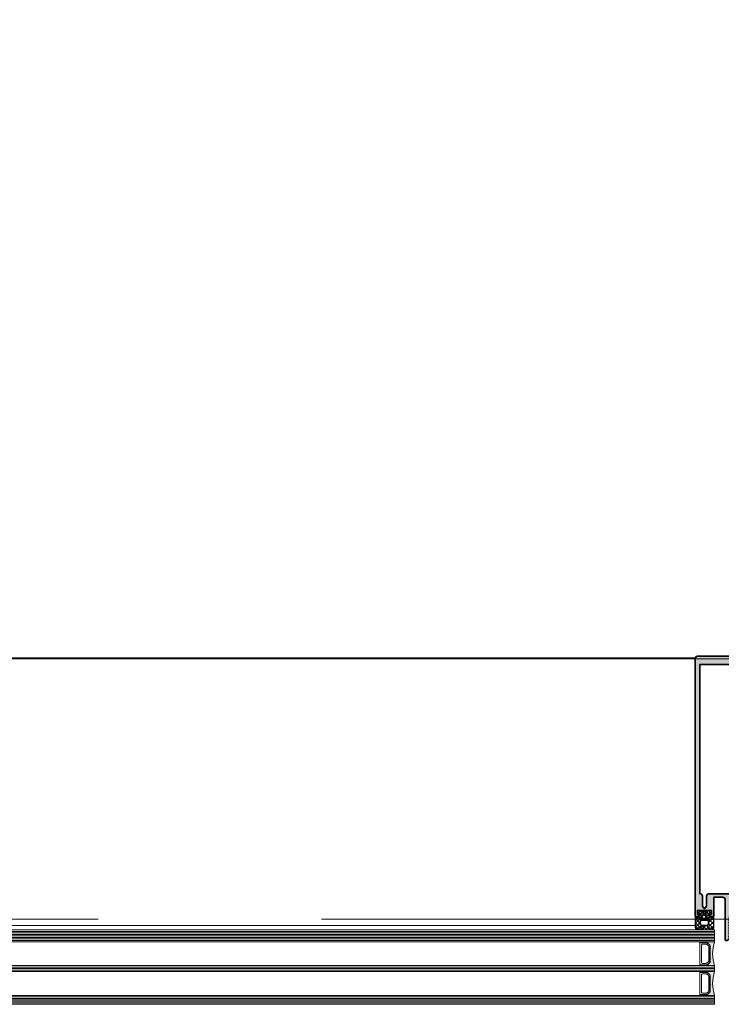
# Model space of a CAD drawing. Header units: millimetres. Extents: x 71658 to 298332, y -154437 to -30421.
# Tile 121 of 155: x 94526 to 94998, y -58923 to -58261. Entities that reach past the tile are written whole.
import ezdxf

# ---------------------------------------------------------------- set-up
doc = ezdxf.new("R2010")
doc.units = ezdxf.units.MM
doc.header["$LTSCALE"] = 500
doc.header["$MEASUREMENT"] = 0
doc.linetypes.add('Center', pattern=[48, 30, -6, 6, -6])
doc.layers.get('0').update_dxf_attribs({"color": 250, "lineweight": 5})
for name, color, linetype, lineweight in [('0S-Profile Aluminium', 254, 'Continuous', 35), ('0S-Profile EPDM', 22, 'Continuous', 25), ('0S-Shading Aluminium', 252, 'Continuous', 20), ('0S-Shading EPDM', 25, 'Continuous', 13), ('2-0', 30, 'Continuous', 0), ('3-0', 84, 'Continuous', 0), ('A-06-TELJED', 253, 'Center', 0), ('A-13-UKS', 250, 'Continuous', 5), ('S11_Stahl_Kontur', 62, 'Continuous', 0), ('SA_Ripplagi', 45, 'Continuous', 9)]:
    doc.layers.add(name, color=color, linetype=linetype, lineweight=lineweight)

# ---------------------------------------------------------------- blocks, each defined once
blk = doc.blocks.new('TELG')
at = {"layer": 'A-06-TELJED', "ltscale": 0.05}
blk.add_line((129079.17, -58866), (85658.8, -58866), dxfattribs=at)
blk = doc.blocks.new('__E4EE3285_4096_43BB_B804_5063F10AFB79_')
at = {"color": 7}
blk.add_lwpolyline([(5.83, 14.5), (8.2, 14.5)], dxfattribs=at)
at = {"layer": '2-0'}
for p, q in [((5.5, 16), (0, 16)), ((0.32, 15.37), (0.32, 15.37)), ((0.64, 14.73), (0.64, 14.73)), ((0.95, 15.37), (0.95, 15.37)), ((0.95, 14.1), (0.95, 14.1)), ((1.27, 14.73), (1.27, 14.73)), ((1.27, 13.46), (1.27, 13.46)), ((1.59, 15.37), (1.59, 15.37)), ((1.59, 14.1), (1.59, 14.1)), ((1.9, 14.73), (1.9, 14.73)), ((1.9, 13.46), (1.9, 13.46)), ((2.22, 15.37), (2.22, 15.37)), ((2.22, 14.1), (2.22, 14.1)), ((2.54, 14.73), (2.54, 14.73)), ((2.54, 13.46), (2.54, 13.46)), ((2.86, 15.37), (2.86, 15.37)), ((2.86, 14.1), (2.86, 14.1)), ((3.18, 14.73), (3.18, 14.73)), ((3.49, 15.37), (3.49, 15.37)), ((3.49, 14.1), (3.49, 14.1)), ((3.81, 14.73), (3.81, 14.73)), ((4.13, 15.37), (4.13, 15.37)), ((4.76, 15.37), (4.76, 15.37)), ((9.5, 16), (5.5, 16)), ((5.5, 15.5), (9.5, 15.5)), ((0.95, 12.82), (0.95, 12.82)), ((1.27, 12.19), (1.27, 12.19)), ((1.27, 10.92), (1.27, 10.92)), ((1.59, 12.82), (1.59, 12.82)), ((1.59, 11.55), (1.59, 11.55)), ((1.59, 10.29), (1.59, 10.29)), ((1.59, 9.01), (1.59, 9.01)), ((1.59, 7.75), (1.59, 7.75)), ((1.9, 12.19), (1.9, 12.19)), ((1.9, 10.92), (1.9, 10.92)), ((1.9, 9.65), (1.9, 9.65)), ((1.9, 8.38), (1.9, 8.38)), ((1.9, 7.11), (1.9, 7.11)), ((2.22, 12.82), (2.22, 12.82)), ((2.22, 11.55), (2.22, 11.55)), ((2.22, 10.29), (2.22, 10.29)), ((2.22, 9.01), (2.22, 9.01)), ((2.22, 7.75), (2.22, 7.75)), ((2.54, 12.19), (2.54, 12.19)), ((2.54, 10.92), (2.54, 10.92)), ((2.54, 9.65), (2.54, 9.65)), ((2.54, 8.38), (2.54, 8.38)), ((2.54, 7.11), (2.54, 7.11)), ((2.86, 12.82), (2.86, 12.82)), ((2.86, 11.55), (2.86, 11.55)), ((2.86, 10.29), (2.86, 10.29)), ((2.86, 9.01), (2.86, 9.01)), ((2.86, 7.75), (2.86, 7.75)), ((3, 2.81), (3, 13.19)), ((0, 0), (5.5, 0)), ((0.32, 0.12), (0.32, 0.12)), ((0.64, 2.03), (0.64, 2.03)), ((0.64, 0.76), (0.64, 0.76)), ((0.95, 2.67), (0.95, 2.67)), ((0.95, 1.39), (0.95, 1.39)), ((0.95, 0.12), (0.95, 0.12)), ((1.27, 4.57), (1.27, 4.57)), ((1.27, 3.3), (1.27, 3.3)), ((1.27, 2.03), (1.27, 2.03)), ((1.27, 0.76), (1.27, 0.76)), ((1.59, 6.48), (1.59, 6.48)), ((1.59, 5.2), (1.59, 5.2)), ((1.59, 3.94), (1.59, 3.94)), ((1.59, 2.67), (1.59, 2.67)), ((1.59, 1.39), (1.59, 1.39)), ((1.59, 0.12), (1.59, 0.12)), ((1.9, 5.84), (1.9, 5.84)), ((1.9, 4.57), (1.9, 4.57)), ((1.9, 3.3), (1.9, 3.3)), ((1.9, 2.03), (1.9, 2.03)), ((1.9, 0.76), (1.9, 0.76)), ((2.22, 6.48), (2.22, 6.48)), ((2.22, 5.2), (2.22, 5.2)), ((2.22, 3.94), (2.22, 3.94)), ((2.22, 2.67), (2.22, 2.67)), ((2.22, 1.39), (2.22, 1.39)), ((2.22, 0.12), (2.22, 0.12)), ((2.54, 5.84), (2.54, 5.84)), ((2.54, 4.57), (2.54, 4.57)), ((2.54, 3.3), (2.54, 3.3)), ((2.54, 2.03), (2.54, 2.03)), ((2.54, 0.76), (2.54, 0.76)), ((2.86, 6.48), (2.86, 6.48)), ((2.86, 5.2), (2.86, 5.2)), ((2.86, 3.94), (2.86, 3.94)), ((2.86, 2.67), (2.86, 2.67)), ((2.86, 1.39), (2.86, 1.39)), ((2.86, 0.12), (2.86, 0.12)), ((3.18, 2.03), (3.18, 2.03)), ((3.18, 0.76), (3.18, 0.76)), ((3.49, 1.39), (3.49, 1.39)), ((3.49, 0.12), (3.49, 0.12)), ((3.81, 0.76), (3.81, 0.76)), ((4.13, 0.12), (4.13, 0.12)), ((4.44, 0.76), (4.44, 0.76)), ((4.76, 0.12), (4.76, 0.12)), ((9.5, 0.5), (5.5, 0.5)), ((5.5, 0), (9.5, 0))]:
    blk.add_line(p, q, dxfattribs=at)
for centre, radius, start, end in [((-22.67, 8), 24.04, 340.56472, 19.43528), ((5.5, 15.75), 0.25, 90, 270), ((5.5, 15.75), 0.25, 90, 270), ((9.5, 15.75), 0.25, 270, 90), ((5.5, 0.25), 0.25, 90, 270), ((5.5, 0.25), 0.25, 90, 270), ((9.5, 0.25), 0.25, 270, 90)]:
    blk.add_arc(centre, radius, start, end, dxfattribs=at)
at = {"layer": '3-0'}
for p, q in [((5.32, 15.93), (5.75, 15.5)), ((6.55, 15.5), (7.05, 16)), ((7.05, 16), (7.55, 15.5)), ((8.34, 15.5), (8.84, 16)), ((8.84, 16), (9.34, 15.5)), ((5.32, 0.43), (5.75, 0)), ((6.55, 0), (7.05, 0.5)), ((7.05, 0.5), (7.55, 0)), ((8.34, 0), (8.84, 0.5)), ((8.84, 0.5), (9.34, 0))]:
    blk.add_line(p, q, dxfattribs=at)
at = {"layer": 'S11_Stahl_Kontur'}
for p, q in [((3, 2.42), (3, 13.58)), ((3.1, 13.58), (3.1, 2.42)), ((3.12, 13.87), (4.88, 15.38)), ((4.95, 15.31), (3.19, 13.8)), ((4.19, 13.53), (5.12, 14.21)), ((5.17, 15.5), (9.7, 15.5)), ((9.2, 15.4), (5.17, 15.4)), ((5.83, 14.5), (8.2, 14.5)), ((8.7, 14), (8.7, 8)), ((9.2, 15.5), (9.2, 15.4)), ((10, 15.2), (10, 8.14)), ((3.9, 8), (3.9, 12.82)), ((3.9, 3.18), (3.9, 8)), ((8.7, 8), (8.7, 2)), ((10, 7.86), (10, 0.8)), ((4.88, 0.62), (3.12, 2.13)), ((3.19, 2.2), (4.95, 0.69)), ((5.12, 1.79), (4.19, 2.47)), ((5.17, 0.6), (9.2, 0.6)), ((9.7, 0.5), (5.17, 0.5)), ((8.2, 1.5), (5.83, 1.5)), ((9.2, 0.6), (9.2, 0.5))]:
    blk.add_line(p, q, dxfattribs=at)
for centre, radius, start, end in [((3.4, 13.58), 0.4, 135, 180), ((3.4, 13.58), 0.3, 135, 180), ((4.9, 12.82), 1, 135, 180), ((5.17, 15.1), 0.4, 90, 135), ((5.17, 15.1), 0.3, 90, 135), ((5.83, 13.5), 1, 90, 135), ((8.2, 14), 0.5, 0, 90), ((9.7, 15.2), 0.3, 0, 90), ((10.05, 8), 0.15, 109.47121, 250.52879), ((3.4, 2.42), 0.4, 180, 225), ((3.4, 2.42), 0.3, 180, 225), ((4.9, 3.18), 1, 180, 225), ((5.17, 0.9), 0.4, 225, 270), ((5.17, 0.9), 0.3, 225, 270), ((5.83, 2.5), 1, 225, 270), ((8.2, 2), 0.5, 270, 0), ((9.7, 0.8), 0.3, 270, 0)]:
    blk.add_arc(centre, radius, start, end, dxfattribs=at)
blk = doc.blocks.new('__91CCD655_5D5A_4CD3_BFC4_86D171E13D74_')
at = {"color": 7}
blk.add_lwpolyline([(5.83, 14.5), (8.2, 14.5)], dxfattribs=at)
at = {"layer": '2-0'}
for p, q in [((5.5, 16), (0, 16)), ((0.32, 15.36), (0.32, 15.36)), ((0.64, 14.73), (0.64, 14.73)), ((0.95, 15.36), (0.95, 15.36)), ((0.95, 14.09), (0.95, 14.09)), ((1.27, 14.73), (1.27, 14.73)), ((1.27, 13.46), (1.27, 13.46)), ((1.59, 15.36), (1.59, 15.36)), ((1.59, 14.09), (1.59, 14.09)), ((1.9, 14.73), (1.9, 14.73)), ((1.9, 13.46), (1.9, 13.46)), ((2.22, 15.36), (2.22, 15.36)), ((2.22, 14.09), (2.22, 14.09)), ((2.54, 14.73), (2.54, 14.73)), ((2.54, 13.46), (2.54, 13.46)), ((2.86, 15.36), (2.86, 15.36)), ((2.86, 14.09), (2.86, 14.09)), ((3.18, 14.73), (3.18, 14.73)), ((3.49, 15.36), (3.49, 15.36)), ((3.49, 14.09), (3.49, 14.09)), ((3.81, 14.73), (3.81, 14.73)), ((4.13, 15.36), (4.13, 15.36)), ((4.76, 15.36), (4.76, 15.36)), ((9.5, 16), (5.5, 16)), ((5.5, 15.5), (9.5, 15.5)), ((0.95, 12.82), (0.95, 12.82)), ((1.27, 12.19), (1.27, 12.19)), ((1.27, 10.92), (1.27, 10.92)), ((1.59, 12.82), (1.59, 12.82)), ((1.59, 11.55), (1.59, 11.55)), ((1.59, 10.28), (1.59, 10.28)), ((1.59, 9.01), (1.59, 9.01)), ((1.59, 7.75), (1.59, 7.75)), ((1.9, 12.19), (1.9, 12.19)), ((1.9, 10.92), (1.9, 10.92)), ((1.9, 9.65), (1.9, 9.65)), ((1.9, 8.38), (1.9, 8.38)), ((1.9, 7.11), (1.9, 7.11)), ((2.22, 12.82), (2.22, 12.82)), ((2.22, 11.55), (2.22, 11.55)), ((2.22, 10.28), (2.22, 10.28)), ((2.22, 9.01), (2.22, 9.01)), ((2.22, 7.75), (2.22, 7.75)), ((2.54, 12.19), (2.54, 12.19)), ((2.54, 10.92), (2.54, 10.92)), ((2.54, 9.65), (2.54, 9.65)), ((2.54, 8.38), (2.54, 8.38)), ((2.54, 7.11), (2.54, 7.11)), ((2.86, 12.82), (2.86, 12.82)), ((2.86, 11.55), (2.86, 11.55)), ((2.86, 10.28), (2.86, 10.28)), ((2.86, 9.01), (2.86, 9.01)), ((2.86, 7.75), (2.86, 7.75)), ((3, 2.81), (3, 13.19)), ((0, 0), (5.5, 0)), ((0.32, 0.12), (0.32, 0.12)), ((0.64, 2.03), (0.64, 2.03)), ((0.64, 0.76), (0.64, 0.76)), ((0.95, 2.67), (0.95, 2.67)), ((0.95, 1.39), (0.95, 1.39)), ((0.95, 0.12), (0.95, 0.12)), ((1.27, 4.57), (1.27, 4.57)), ((1.27, 3.3), (1.27, 3.3)), ((1.27, 2.03), (1.27, 2.03)), ((1.27, 0.76), (1.27, 0.76)), ((1.59, 6.48), (1.59, 6.48)), ((1.59, 5.2), (1.59, 5.2)), ((1.59, 3.94), (1.59, 3.94)), ((1.59, 2.67), (1.59, 2.67)), ((1.59, 1.39), (1.59, 1.39)), ((1.59, 0.12), (1.59, 0.12)), ((1.9, 5.84), (1.9, 5.84)), ((1.9, 4.57), (1.9, 4.57)), ((1.9, 3.3), (1.9, 3.3)), ((1.9, 2.03), (1.9, 2.03)), ((1.9, 0.76), (1.9, 0.76)), ((2.22, 6.48), (2.22, 6.48)), ((2.22, 5.2), (2.22, 5.2)), ((2.22, 3.94), (2.22, 3.94)), ((2.22, 2.67), (2.22, 2.67)), ((2.22, 1.39), (2.22, 1.39)), ((2.22, 0.12), (2.22, 0.12)), ((2.54, 5.84), (2.54, 5.84)), ((2.54, 4.57), (2.54, 4.57)), ((2.54, 3.3), (2.54, 3.3)), ((2.54, 2.03), (2.54, 2.03)), ((2.54, 0.76), (2.54, 0.76)), ((2.86, 6.48), (2.86, 6.48)), ((2.86, 5.2), (2.86, 5.2)), ((2.86, 3.94), (2.86, 3.94)), ((2.86, 2.67), (2.86, 2.67)), ((2.86, 1.39), (2.86, 1.39)), ((2.86, 0.12), (2.86, 0.12)), ((3.18, 2.03), (3.18, 2.03)), ((3.18, 0.76), (3.18, 0.76)), ((3.49, 1.39), (3.49, 1.39)), ((3.49, 0.12), (3.49, 0.12)), ((3.81, 0.76), (3.81, 0.76)), ((4.13, 0.12), (4.13, 0.12)), ((4.44, 0.76), (4.44, 0.76)), ((4.76, 0.12), (4.76, 0.12)), ((9.5, 0.5), (5.5, 0.5)), ((5.5, 0), (9.5, 0))]:
    blk.add_line(p, q, dxfattribs=at)
for centre, radius, start, end in [((-22.67, 8), 24.04, 340.56472, 19.43528), ((5.5, 15.75), 0.25, 90, 270), ((5.5, 15.75), 0.25, 90, 270), ((9.5, 15.75), 0.25, 270, 90), ((5.5, 0.25), 0.25, 90, 270), ((5.5, 0.25), 0.25, 90, 270), ((9.5, 0.25), 0.25, 270, 90)]:
    blk.add_arc(centre, radius, start, end, dxfattribs=at)
at = {"layer": '3-0'}
for p, q in [((5.32, 15.93), (5.75, 15.5)), ((6.55, 15.5), (7.05, 16)), ((7.05, 16), (7.55, 15.5)), ((8.34, 15.5), (8.84, 16)), ((8.84, 16), (9.34, 15.5)), ((5.32, 0.43), (5.75, 0)), ((6.55, 0), (7.05, 0.5)), ((7.05, 0.5), (7.55, 0)), ((8.34, 0), (8.84, 0.5)), ((8.84, 0.5), (9.34, 0))]:
    blk.add_line(p, q, dxfattribs=at)
at = {"layer": 'S11_Stahl_Kontur'}
for p, q in [((3, 2.42), (3, 13.58)), ((3.1, 13.58), (3.1, 2.42)), ((3.12, 13.87), (4.88, 15.38)), ((4.95, 15.31), (3.19, 13.8)), ((4.19, 13.53), (5.12, 14.21)), ((5.17, 15.5), (9.7, 15.5)), ((9.2, 15.4), (5.17, 15.4)), ((5.83, 14.5), (8.2, 14.5)), ((8.7, 14), (8.7, 8)), ((9.2, 15.5), (9.2, 15.4)), ((10, 15.2), (10, 8.14)), ((3.9, 8), (3.9, 12.82)), ((3.9, 3.18), (3.9, 8)), ((8.7, 8), (8.7, 2)), ((10, 7.86), (10, 0.8)), ((4.88, 0.62), (3.12, 2.13)), ((3.19, 2.2), (4.95, 0.69)), ((5.12, 1.79), (4.19, 2.47)), ((5.17, 0.6), (9.2, 0.6)), ((9.7, 0.5), (5.17, 0.5)), ((8.2, 1.5), (5.83, 1.5)), ((9.2, 0.6), (9.2, 0.5))]:
    blk.add_line(p, q, dxfattribs=at)
for centre, radius, start, end in [((3.4, 13.58), 0.4, 135, 180), ((3.4, 13.58), 0.3, 135, 180), ((4.9, 12.82), 1, 135, 180), ((5.17, 15.1), 0.4, 90, 135), ((5.17, 15.1), 0.3, 90, 135), ((5.83, 13.5), 1, 90, 135), ((8.2, 14), 0.5, 0, 90), ((9.7, 15.2), 0.3, 0, 90), ((10.05, 8), 0.15, 109.47121, 250.52879), ((3.4, 2.42), 0.4, 180, 225), ((3.4, 2.42), 0.3, 180, 225), ((4.9, 3.18), 1, 180, 225), ((5.17, 0.9), 0.4, 225, 270), ((5.17, 0.9), 0.3, 225, 270), ((5.83, 2.5), 1, 225, 270), ((8.2, 2), 0.5, 270, 0), ((9.7, 0.8), 0.3, 270, 0)]:
    blk.add_arc(centre, radius, start, end, dxfattribs=at)
blk = doc.blocks.new('326250__646D1D04_970D_4013_901D_C4F59ADD53EF_')
at = {"layer": '0S-Shading Aluminium'}
h = blk.add_hatch(color=256, dxfattribs=at)
edge = h.paths.add_edge_path()
edge.add_arc((-23.5, 173.5), 1.5, 90, 180)
edge.add_line((-25, 173.5), (-25, 0.5))
edge.add_arc((-24.5, 0.5), 0.5, 180, 270)
edge.add_line((-24.5, 0), (-23, 0))
edge.add_line((-23, 0), (-22.3, 0.7))
edge.add_line((-22.3, 0.7), (-22.3, 1.4))
edge.add_line((-22.3, 1.4), (-23.5, 1.4))
edge.add_line((-23.5, 1.4), (-23.5, 4.1))
edge.add_line((-23.5, 4.1), (-19.04, 4.1))
edge.add_ellipse((-18.8, 4.05), major_axis=(-0.25, 0), ratio=1, start_angle=191.53696, end_angle=348.46304, ccw=False)
edge.add_line((-18.56, 4.1), (-14.1, 4.1))
edge.add_line((-14.1, 4.1), (-14.1, 1.4))
edge.add_line((-14.1, 1.4), (-15.3, 1.4))
edge.add_line((-15.3, 1.4), (-15.3, 0.8))
edge.add_line((-15.3, 0.8), (-14.4, -0.1))
edge.add_line((-14.4, -0.1), (-13.1, -0.1))
edge.add_arc((-13.1, 0.4), 0.5, 270, 360)
edge.add_line((-12.6, 0.4), (-12.6, 12.5))
edge.add_ellipse((-12.1, 12.5), major_axis=(-0.5, 0), ratio=1, start_angle=270, end_angle=360, ccw=False)
edge.add_line((-12.1, 13), (-6.5, 13))
edge.add_ellipse((-6.5, 11.5), major_axis=(-1.5, 0), ratio=1, start_angle=180, end_angle=270, ccw=False)
edge.add_line((-5, 11.5), (-5, -15.5))
edge.add_arc((-4.5, -15.5), 0.5, 180, 270)
edge.add_line((-4.5, -16), (-3.5, -16))
edge.add_arc((-3.5, -15), 1, 270, 360)
edge.add_line((-2.5, -15), (-2.5, -14.05))
edge.add_line((-2.5, -14.05), (-2, -13.76))
edge.add_line((-2, -13.76), (-2, -12.54))
edge.add_line((-2, -12.54), (-2.5, -12.25))
edge.add_line((-2.5, -12.25), (-2, -11.96))
edge.add_line((-2, -11.96), (-2, -10.74))
edge.add_line((-2, -10.74), (-2.5, -10.45))
edge.add_line((-2.5, -10.45), (-2, -10.16))
edge.add_line((-2, -10.16), (-2, -8.94))
edge.add_line((-2, -8.94), (-2.5, -8.65))
edge.add_line((-2.5, -8.65), (-2, -8.36))
edge.add_line((-2, -8.36), (-2, -7.14))
edge.add_line((-2, -7.14), (-2.5, -6.85))
edge.add_line((-2.5, -6.85), (-2, -6.56))
edge.add_line((-2, -6.56), (-2, -5.34))
edge.add_line((-2, -5.34), (-2.5, -5.05))
edge.add_line((-2.5, -5.05), (-2, -4.76))
edge.add_line((-2, -4.76), (-2, -3.54))
edge.add_line((-2, -3.54), (-2.5, -3.25))
edge.add_line((-2.5, -3.25), (-2, -2.96))
edge.add_line((-2, -2.96), (-2, -1.74))
edge.add_line((-2, -1.74), (-2.5, -1.45))
edge.add_line((-2.5, -1.45), (-2, -1.16))
edge.add_line((-2, -1.16), (-2, -0.16))
edge.add_line((-2, -0.16), (-0.87, 1.8))
edge.add_ellipse((0, 1.3), major_axis=(-1, 0), ratio=1, start_angle=210, end_angle=330, ccw=False)
edge.add_line((0.87, 1.8), (2, -0.16))
edge.add_line((2, -0.16), (2, -2.11))
edge.add_line((2, -2.11), (2.5, -2.4))
edge.add_line((2.5, -2.4), (2, -2.69))
edge.add_line((2, -2.69), (2, -3.91))
edge.add_line((2, -3.91), (2.5, -4.2))
edge.add_line((2.5, -4.2), (2, -4.49))
edge.add_line((2, -4.49), (2, -5.71))
edge.add_line((2, -5.71), (2.5, -6))
edge.add_line((2.5, -6), (2, -6.29))
edge.add_line((2, -6.29), (2, -7.51))
edge.add_line((2, -7.51), (2.5, -7.8))
edge.add_line((2.5, -7.8), (2, -8.09))
edge.add_line((2, -8.09), (2, -9.31))
edge.add_line((2, -9.31), (2.5, -9.6))
edge.add_line((2.5, -9.6), (2, -9.89))
edge.add_line((2, -9.89), (2, -11.11))
edge.add_line((2, -11.11), (2.5, -11.4))
edge.add_line((2.5, -11.4), (2, -11.69))
edge.add_line((2, -11.69), (2, -12.91))
edge.add_line((2, -12.91), (2.5, -13.2))
edge.add_line((2.5, -13.2), (2, -13.49))
edge.add_line((2, -13.49), (2, -14.71))
edge.add_line((2, -14.71), (2.5, -15))
edge.add_arc((3.5, -15), 1, 180, 270)
edge.add_line((3.5, -16), (4.5, -16))
edge.add_arc((4.5, -15.5), 0.5, 270, 360)
edge.add_line((5, -15.5), (5, 11.5))
edge.add_ellipse((6.5, 11.5), major_axis=(-1.5, 0), ratio=1, start_angle=270, end_angle=360, ccw=False)
edge.add_line((6.5, 13), (12.1, 13))
edge.add_ellipse((12.1, 12.5), major_axis=(-0.5, 0), ratio=1, start_angle=180, end_angle=270, ccw=False)
edge.add_line((12.6, 12.5), (12.6, 0.4))
edge.add_arc((13.1, 0.4), 0.5, 180, 270)
edge.add_line((13.1, -0.1), (14.4, -0.1))
edge.add_line((14.4, -0.1), (15.3, 0.8))
edge.add_line((15.3, 0.8), (15.3, 1.4))
edge.add_line((15.3, 1.4), (14.1, 1.4))
edge.add_line((14.1, 1.4), (14.1, 4.1))
edge.add_line((14.1, 4.1), (18.56, 4.1))
edge.add_ellipse((18.8, 4.05), major_axis=(-0.25, 0), ratio=1, start_angle=191.53696, end_angle=348.46304, ccw=False)
edge.add_line((19.04, 4.1), (23.5, 4.1))
edge.add_line((23.5, 4.1), (23.5, 1.4))
edge.add_line((23.5, 1.4), (22.3, 1.4))
edge.add_line((22.3, 1.4), (22.3, 0.7))
edge.add_line((22.3, 0.7), (23, 0))
edge.add_line((23, 0), (24.5, 0))
edge.add_arc((24.5, 0.5), 0.5, 270, 360)
edge.add_line((25, 0.5), (25, 173.5))
edge.add_arc((23.5, 173.5), 1.5, 0, 90)
edge.add_line((23.5, 175), (-23.5, 175))
edge = h.paths.add_edge_path()
edge.add_line((21.9, 169.5), (21.9, 15.3))
edge.add_line((21.9, 15.3), (21.7, 15.3))
edge.add_arc((21.7, 13.8), 1.5, 90, 180)
edge.add_line((20.2, 13.8), (20.2, 7))
edge.add_line((20.2, 7), (19.29, 5.7))
edge.add_line((19.29, 5.7), (18.31, 5.7))
edge.add_line((18.31, 5.7), (17.4, 7))
edge.add_line((17.4, 7), (17.4, 13.8))
edge.add_arc((15.9, 13.8), 1.5, 0, 90)
edge.add_line((15.9, 15.3), (-15.9, 15.3))
edge.add_arc((-15.9, 13.8), 1.5, 90, 180)
edge.add_line((-17.4, 13.8), (-17.4, 7))
edge.add_line((-17.4, 7), (-18.31, 5.7))
edge.add_line((-18.31, 5.7), (-19.29, 5.7))
edge.add_line((-19.29, 5.7), (-20.2, 7))
edge.add_line((-20.2, 7), (-20.2, 13.8))
edge.add_arc((-21.7, 13.8), 1.5, 0, 90)
edge.add_line((-21.7, 15.3), (-21.9, 15.3))
edge.add_line((-21.9, 15.3), (-21.9, 169.5))
edge.add_line((-21.9, 169.5), (21.9, 169.5))
at = {"layer": '0S-Profile Aluminium', "color": 7}
for points in [[(-25, 173.5), (-25, 0.5)], [(23.5, 175), (-23.5, 175)], [(25, 0.5), (25, 173.5)], [(-21.7, 15.3), (-21.9, 15.3), (-21.9, 169.5), (21.9, 169.5)], [(21.9, 169.5), (21.9, 15.3), (21.7, 15.3)], [(-17.4, 13.8), (-17.4, 7), (-18.31, 5.7), (-19.29, 5.7), (-20.2, 7), (-20.2, 13.8)], [(15.9, 15.3), (-15.9, 15.3)], [(20.2, 13.8), (20.2, 7), (19.29, 5.7), (18.31, 5.7), (17.4, 7), (17.4, 13.8)], [(-12.6, 0.4), (-12.6, 12.5)], [(-12.1, 13), (-6.5, 13)], [(-5, 11.5), (-5, -15.5)], [(5, -15.5), (5, 11.5)], [(6.5, 13), (12.1, 13)], [(12.6, 12.5), (12.6, 0.4)], [(-24.5, 0), (-23, 0), (-22.3, 0.7), (-22.3, 1.4), (-23.5, 1.4), (-23.5, 4.1), (-19.04, 4.1)], [(-18.56, 4.1), (-14.1, 4.1), (-14.1, 1.4), (-15.3, 1.4), (-15.3, 0.8), (-14.4, -0.1), (-13.1, -0.1)], [(-2.5, -15), (-2.5, -14.05), (-2, -13.76), (-2, -12.54), (-2.5, -12.25), (-2, -11.96), (-2, -10.74), (-2.5, -10.45), (-2, -10.16), (-2, -8.94), (-2.5, -8.65), (-2, -8.36), (-2, -7.14), (-2.5, -6.85), (-2, -6.56), (-2, -5.34), (-2.5, -5.05), (-2, -4.76), (-2, -3.54), (-2.5, -3.25), (-2, -2.96), (-2, -1.74), (-2.5, -1.45), (-2, -1.16), (-2, -0.16), (-0.87, 1.8)], [(0.87, 1.8), (2, -0.16), (2, -2.11), (2.5, -2.4), (2, -2.69), (2, -3.91), (2.5, -4.2), (2, -4.49), (2, -5.71), (2.5, -6), (2, -6.29), (2, -7.51), (2.5, -7.8), (2, -8.09), (2, -9.31), (2.5, -9.6), (2, -9.89), (2, -11.11), (2.5, -11.4), (2, -11.69), (2, -12.91), (2.5, -13.2), (2, -13.49), (2, -14.71), (2.5, -15)], [(13.1, -0.1), (14.4, -0.1), (15.3, 0.8), (15.3, 1.4), (14.1, 1.4), (14.1, 4.1), (18.56, 4.1)], [(19.04, 4.1), (23.5, 4.1), (23.5, 1.4), (22.3, 1.4), (22.3, 0.7), (23, 0), (24.5, 0)], [(-4.5, -16), (-3.5, -16)], [(3.5, -16), (4.5, -16)]]:
    blk.add_lwpolyline(points, dxfattribs=at)
for centre, radius, start, end in [((-23.5, 173.5), 1.5, 90, 180), ((23.5, 173.5), 1.5, 0, 90), ((-21.7, 13.8), 1.5, 0, 90), ((-15.9, 13.8), 1.5, 90, 180), ((15.9, 13.8), 1.5, 0, 90), ((21.7, 13.8), 1.5, 90, 180), ((-24.5, 0.5), 0.5, 180, 270), ((-13.1, 0.4), 0.5, 270, 0), ((13.1, 0.4), 0.5, 180, 270), ((24.5, 0.5), 0.5, 270, 0), ((-4.5, -15.5), 0.5, 180, 270), ((-3.5, -15), 1, 270, 0), ((3.5, -15), 1, 180, 270), ((4.5, -15.5), 0.5, 270, 0)]:
    blk.add_arc(centre, radius, start, end, dxfattribs=at)
at = {"layer": '0S-Profile Aluminium', "color": 7, "extrusion": (0, 0, -1)}
for centre, radius, start, end in [((12.1, 12.5), 0.5, 0, 90), ((6.5, 11.5), 1.5, 90, 180), ((-6.5, 11.5), 1.5, 0, 90), ((-12.1, 12.5), 0.5, 90, 180), ((18.8, 4.05), 0.25, 11.53696, 168.46304), ((0, 1.3), 1, 30, 150), ((-18.8, 4.05), 0.25, 11.53696, 168.46304)]:
    blk.add_arc(centre, radius, start, end, dxfattribs=at)
blk = doc.blocks.new('326250__04D2552E_22B4_400A_9263_1E8DAD3A0051_')
at = {"layer": '0S-Profile Aluminium', "color": 7}
blk.add_blockref('326250__646D1D04_970D_4013_901D_C4F59ADD53EF_', (0, 0), dxfattribs=at)
blk = doc.blocks.new('244293__8025EACF_9854_4DC8_98E0_0C6642D9262A_')
at = {"layer": '0S-Shading EPDM'}
h = blk.add_hatch(dxfattribs=at)
h.set_pattern_fill('ANSI37', color=256, scale=0.625, angle=90, style=0)
h.set_pattern_definition([(135, (0, 0), (-1.40317, -1.40317), []), (225, (0, 0), (1.40317, -1.40317), [])])
edge = h.paths.add_edge_path()
edge.add_line((0, 0), (0, -7.4))
edge.add_arc((0.2, -7.4), 0.2, 180.00831, 269.99607)
edge.add_line((0.2, -7.6), (1.49, -7.6))
edge.add_arc((1.49, -6.6), 1, 270.00453, 293.99379)
edge.add_line((1.9, -7.51), (4.11, -6.53))
edge.add_ellipse((4.25, -6.85), major_axis=(-0.35, 0), ratio=1, start_angle=118.07479, end_angle=293.99842, ccw=False)
edge.add_ellipse((1.45, -1.6), major_axis=(-6.3, 0), ratio=1, start_angle=90.00036, end_angle=118.07213, ccw=False)
edge.add_line((1.45, -7.9), (0.84, -7.9))
edge.add_arc((0.84, -8.5), 0.6, 89.98982, 180.01236)
edge.add_line((0.24, -8.5), (0.24, -8.6))
edge.add_arc((0.44, -8.6), 0.2, 179.96202, 270.02268)
edge.add_line((0.44, -8.8), (1.11, -8.8))
edge.add_arc((1.11, 1.9), 10.7, 270.00064, 296.66019)
edge.add_ellipse((6.14, -8.12), major_axis=(-0.51, 0), ratio=1, start_angle=211.80694, end_angle=296.66143, ccw=False)
edge.add_line((6.57, -7.85), (7.04, -8.65))
edge.add_arc((7.3, -8.5), 0.3, 209.9964, 330.0036)
edge.add_line((7.56, -8.65), (8.04, -7.81))
edge.add_ellipse((8.4, -8.01), major_axis=(-0.41, 0), ratio=1, start_angle=209.9985, end_angle=330.0015, ccw=False)
edge.add_line((8.75, -7.81), (9.24, -8.65))
edge.add_arc((9.5, -8.5), 0.3, 209.9964, 330.0036)
edge.add_line((9.76, -8.65), (10.25, -7.81))
edge.add_ellipse((10.6, -8.01), major_axis=(-0.41, 0), ratio=1, start_angle=210.00523, end_angle=329.99477, ccw=False)
edge.add_line((10.96, -7.81), (11.45, -8.65))
edge.add_arc((11.71, -8.5), 0.3, 209.9964, 330.0036)
edge.add_line((11.97, -8.65), (12.4, -7.9))
edge.add_line((12.4, -7.9), (12.4, 0))
edge.add_line((12.4, 0), (11.05, 0))
edge.add_arc((11.05, -0.3), 0.3, 90.00299, 172.8115)
edge.add_ellipse((10.25, -0.2), major_axis=(-0.5, 0), ratio=1, start_angle=89.99115, end_angle=172.82633, ccw=False)
edge.add_line((10.25, -0.7), (8.98, -0.7))
edge.add_line((8.98, -0.7), (8.98, -0.86))
edge.add_ellipse((8.68, -0.86), major_axis=(-0.3, 0), ratio=1, start_angle=63.00899, end_angle=179.98883, ccw=False)
edge.add_line((8.54, -1.12), (8.41, -1.05))
edge.add_arc((8.27, -1.32), 0.3, 63.00317, 164.99853)
edge.add_line((7.98, -1.24), (7.93, -1.44))
edge.add_ellipse((7.64, -1.37), major_axis=(-0.3, 0), ratio=1, start_angle=47.99716, end_angle=165.00452, ccw=False)
edge.add_line((7.44, -1.59), (7.33, -1.49))
edge.add_arc((7.12, -1.73), 0.316, 48.00262, 149.99741)
edge.add_line((6.84, -1.57), (6.74, -1.74))
edge.add_ellipse((6.48, -1.59), major_axis=(-0.3, 0), ratio=1, start_angle=33.00146, end_angle=149.99975, ccw=False)
edge.add_line((6.23, -1.76), (6.15, -1.63))
edge.add_arc((5.89, -1.81), 0.316, 32.98956, 135.00901)
edge.add_line((5.67, -1.58), (5.52, -1.72))
edge.add_ellipse((5.31, -1.51), major_axis=(-0.3, 0), ratio=1, start_angle=17.9991, end_angle=134.99946, ccw=False)
edge.add_line((5.03, -1.6), (4.98, -1.47))
edge.add_arc((4.68, -1.57), 0.316, 18.00331, 119.99297)
edge.add_line((4.52, -1.29), (4.34, -1.4))
edge.add_ellipse((4.2, -1.16), major_axis=(-0.272, 0), ratio=1, start_angle=3.0147, end_angle=119.98901, ccw=False)
edge.add_line((3.93, -1.18), (3.92, -1.03))
edge.add_arc((3.58, -1.05), 0.339, 3.00251, 90.82171)
edge.add_arc((3.59, -1.71), 1, 90.82716, 149.99773)
edge.add_line((2.73, -1.21), (2.45, -1.7))
edge.add_ellipse((2.1, -1.5), major_axis=(-0.4, 0), ratio=1, start_angle=89.99999, end_angle=150.00626, ccw=False)
edge.add_ellipse((2.1, -1.25), major_axis=(-0.65, 0), ratio=1, start_angle=-90, end_angle=90, ccw=False)
edge.add_line((2.1, -0.6), (3.38, -0.6))
edge.add_ellipse((3.38, -1.1), major_axis=(-0.5, 0), ratio=1, start_angle=234.92212, end_angle=270, ccw=False)
edge.add_arc((6.2, 2.91), 4.4, 234.92212, 305.84121)
edge.add_ellipse((8.95, -0.9), major_axis=(-0.3, 0), ratio=1, start_angle=270, end_angle=305.84121, ccw=False)
edge.add_line((8.95, -0.6), (10.17, -0.6))
edge.add_arc((10.17, -0.27), 0.33, 270.00002, 414.90994)
edge.add_line((10.36, 0), (9.71, 0))
edge.add_ellipse((9.71, 0.3), major_axis=(-0.3, 0), ratio=1, start_angle=-13.19753, end_angle=90, ccw=False)
edge.add_arc((6.36, 1.09), 3.14, 346.80247, 374.483)
edge.add_line((9.4, 1.87), (9.4, 2))
edge.add_line((9.4, 2), (9.9, 2.29))
edge.add_arc((9.75, 2.55), 0.3, 299.99829, 400.01132)
edge.add_line((9.98, 2.74), (9.16, 3.71))
edge.add_arc((8.55, 3.2), 0.8, 40.00306, 157.37723)
edge.add_ellipse((7.35, 3.7), major_axis=(-0.5, 0), ratio=1, start_angle=89.99881, end_angle=157.37914, ccw=False)
edge.add_line((7.35, 3.2), (5.05, 3.2))
edge.add_ellipse((5.05, 3.7), major_axis=(-0.5, 0), ratio=1, start_angle=22.62239, end_angle=89.99966, ccw=False)
edge.add_arc((3.85, 3.2), 0.8, 22.61561, 140.00332)
edge.add_line((3.24, 3.71), (2.42, 2.74))
edge.add_arc((2.65, 2.55), 0.3, 140.01031, 239.99507)
edge.add_line((2.5, 2.29), (3, 2))
edge.add_line((3, 2), (3, 1.87))
edge.add_arc((6.04, 1.09), 3.14, 165.49788, 194.50212)
edge.add_ellipse((2.7, 0.3), major_axis=(-0.3, 0), ratio=1, start_angle=90.90521, end_angle=179.98148, ccw=False)
edge.add_line((2.7, 0), (2.1, 0))
edge.add_ellipse((1.8, 0), major_axis=(-0.3, 0), ratio=1, start_angle=0, end_angle=180, ccw=False)
edge.add_line((1.5, 0), (0, 0))
edge = h.paths.add_edge_path()
edge.add_line((3.8, 0.9), (3.8, 2.1))
edge.add_ellipse((4.3, 2.1), major_axis=(-0.5, 0), ratio=1, start_angle=-90.01008, end_angle=0.01008, ccw=False)
edge.add_line((4.3, 2.6), (5.5, 2.6))
edge.add_ellipse((5.5, 2.3), major_axis=(-0.3, 0), ratio=1, start_angle=149.99756, end_angle=270.00642, ccw=False)
edge.add_line((5.76, 2.15), (4.84, 0.55))
edge.add_ellipse((4.58, 0.7), major_axis=(-0.3, 0), ratio=1, start_angle=89.98791, end_angle=150.00644, ccw=False)
edge.add_line((4.58, 0.4), (4.3, 0.4))
edge.add_ellipse((4.3, 0.9), major_axis=(-0.5, 0), ratio=1, start_angle=-0.01026, end_angle=90.01026, ccw=False)
edge = h.paths.add_edge_path()
edge.add_line((8.6, 2.1), (8.6, 0.9))
edge.add_ellipse((8.1, 0.9), major_axis=(-0.5, 0), ratio=1, start_angle=90.00904, end_angle=179.99096, ccw=False)
edge.add_line((8.1, 0.4), (7.82, 0.4))
edge.add_ellipse((7.82, 0.7), major_axis=(-0.3, 0), ratio=1, start_angle=29.995, end_angle=90.01065, ccw=False)
edge.add_line((7.56, 0.55), (6.64, 2.15))
edge.add_ellipse((6.9, 2.3), major_axis=(-0.3, 0), ratio=1, start_angle=-90.00128, end_angle=29.99731, ccw=False)
edge.add_line((6.9, 2.6), (8.1, 2.6))
edge.add_ellipse((8.1, 2.1), major_axis=(-0.5, 0), ratio=1, start_angle=180.00918, end_angle=269.99082, ccw=False)
edge = h.paths.add_edge_path()
edge.add_line((3.4, -4.9), (3.4, -3.4))
edge.add_ellipse((4.4, -3.4), major_axis=(-1, 0), ratio=1, start_angle=270, end_angle=360, ccw=False)
edge.add_line((4.4, -2.4), (8, -2.4))
edge.add_ellipse((8, -3.4), major_axis=(-1, 0), ratio=1, start_angle=180, end_angle=270, ccw=False)
edge.add_line((9, -3.4), (9, -4.9))
edge.add_ellipse((8, -4.9), major_axis=(-1, 0), ratio=1, start_angle=90, end_angle=180, ccw=False)
edge.add_line((8, -5.9), (4.4, -5.9))
edge.add_ellipse((4.4, -4.9), major_axis=(-1, 0), ratio=1, start_angle=0, end_angle=90, ccw=False)
at = {"layer": '0S-Profile Aluminium', "color": 7}
for points in [[(3.8, 0.9), (3.8, 2.1)], [(4.3, 2.6), (5.5, 2.6)], [(4.58, 0.4), (4.3, 0.4)], [(5.76, 2.15), (4.84, 0.55)], [(7.56, 0.55), (6.64, 2.15)], [(6.9, 2.6), (8.1, 2.6)], [(8.1, 0.4), (7.82, 0.4)], [(8.6, 2.1), (8.6, 0.9)], [(3.4, -4.9), (3.4, -3.4)], [(4.4, -2.4), (8, -2.4)], [(8, -5.9), (4.4, -5.9)], [(9, -3.4), (9, -4.9)]]:
    blk.add_lwpolyline(points, dxfattribs=at)
at = {"layer": '0S-Profile Aluminium', "color": 7, "extrusion": (1e-16, 0, -1)}
for centre, radius, start, end in [((-4.3, 2.1), 0.5, 359.98992, 90.01008), ((-4.3, 0.9), 0.5, 269.98974, 0.01026), ((-4.58, 0.7), 0.3, 209.99356, 270.01209), ((-5.5, 2.3), 0.3, 89.99358, 210.00244), ((-6.9, 2.3), 0.3, 330.00269, 90.00128), ((-7.82, 0.7), 0.3, 269.98935, 330.005), ((-8.1, 2.1), 0.5, 90.00918, 179.99082), ((-8.1, 0.9), 0.5, 180.00904, 269.99096), ((-4.4, -3.4), 1, 0, 90), ((-4.4, -4.9), 1, 270, 0), ((-8, -3.4), 1, 90, 180), ((-8, -4.9), 1, 180, 270)]:
    blk.add_arc(centre, radius, start, end, dxfattribs=at)
at = {"layer": '0S-Profile EPDM', "color": 7}
for points in [[(3.24, 3.71), (2.42, 2.74)], [(2.5, 2.29), (3, 2), (3, 1.87)], [(7.35, 3.2), (5.05, 3.2)], [(9.98, 2.74), (9.16, 3.71)], [(9.4, 1.87), (9.4, 2), (9.9, 2.29)], [(0, 0), (0, -7.4)], [(1.5, 0), (0, 0)], [(1.9, -7.51), (4.11, -6.53)], [(2.7, 0), (2.1, 0)], [(2.1, -0.6), (3.38, -0.6)], [(2.73, -1.21), (2.45, -1.7)], [(3.93, -1.18), (3.92, -1.03)], [(4.52, -1.29), (4.34, -1.4)], [(5.03, -1.6), (4.98, -1.47)], [(5.67, -1.58), (5.52, -1.72)], [(6.23, -1.76), (6.15, -1.63)], [(6.84, -1.57), (6.74, -1.74)], [(7.44, -1.59), (7.33, -1.49)], [(7.98, -1.24), (7.93, -1.44)], [(8.54, -1.12), (8.41, -1.05)], [(8.95, -0.6), (10.17, -0.6)], [(10.25, -0.7), (8.98, -0.7), (8.98, -0.86)], [(10.36, 0), (9.71, 0)], [(11.97, -8.65), (12.4, -7.9), (12.4, 0), (11.05, 0)], [(0.2, -7.6), (1.49, -7.6)], [(0.24, -8.5), (0.24, -8.6)], [(0.44, -8.8), (1.11, -8.8)], [(1.45, -7.9), (0.84, -7.9)], [(6.57, -7.85), (7.04, -8.65)], [(7.56, -8.65), (8.04, -7.81)], [(8.75, -7.81), (9.24, -8.65)], [(9.76, -8.65), (10.25, -7.81)], [(10.96, -7.81), (11.45, -8.65)]]:
    blk.add_lwpolyline(points, dxfattribs=at)
for centre, radius, start, end in [((2.65, 2.55), 0.3, 140.01031, 239.99507), ((6.04, 1.09), 3.14, 165.49788, 194.50212), ((3.85, 3.2), 0.8, 22.61561, 140.00332), ((8.55, 3.2), 0.8, 40.00306, 157.37723), ((6.36, 1.09), 3.14, 346.80247, 14.483), ((9.75, 2.55), 0.3, 299.99829, 40.01132), ((3.59, -1.71), 1, 90.82716, 149.99773), ((3.58, -1.05), 0.339, 3.00251, 90.82171), ((6.2, 2.91), 4.4, 234.92212, 305.84121), ((4.68, -1.57), 0.316, 18.00331, 119.99297), ((5.89, -1.81), 0.316, 32.98956, 135.00901), ((7.12, -1.73), 0.316, 48.00262, 149.99741), ((8.27, -1.32), 0.3, 63.00317, 164.99853), ((10.17, -0.27), 0.33, 270.00002, 54.90994), ((11.05, -0.3), 0.3, 90.00299, 172.8115), ((0.2, -7.4), 0.2, 180.00831, 269.99607), ((0.84, -8.5), 0.6, 89.98982, 180.01236), ((0.44, -8.6), 0.2, 179.96202, 270.02268), ((1.11, 1.9), 10.7, 270.00064, 296.66019), ((1.49, -6.6), 1, 270.00453, 293.99379), ((7.3, -8.5), 0.3, 209.9964, 330.0036), ((9.5, -8.5), 0.3, 209.9964, 330.0036), ((11.71, -8.5), 0.3, 209.9964, 330.0036)]:
    blk.add_arc(centre, radius, start, end, dxfattribs=at)
at = {"layer": '0S-Profile EPDM', "color": 7, "extrusion": (1e-16, 0, -1)}
for centre, radius, start, end in [((-2.7, 0.3), 0.3, 180.01852, 269.09479), ((-5.05, 3.7), 0.5, 270.00034, 337.37761), ((-7.35, 3.7), 0.5, 202.62086, 270.00119), ((-9.71, 0.3), 0.3, 270, 13.19753), ((-2.1, -1.25), 0.65, 270, 90), ((-1.8, 0), 0.3, 180, 0), ((-2.1, -1.5), 0.4, 209.99374, 270.00001), ((-3.38, -1.1), 0.5, 90, 125.07788), ((-4.2, -1.16), 0.272, 240.01099, 356.9853), ((-4.25, -6.85), 0.35, 66.00158, 241.92521), ((-5.31, -1.51), 0.3, 225.00054, 342.0009), ((-6.48, -1.59), 0.3, 210.00025, 326.99854), ((-7.64, -1.37), 0.3, 194.99548, 312.00284), ((-8.68, -0.86), 0.3, 180.01117, 296.99101), ((-8.95, -0.9), 0.3, 54.15879, 90), ((-10.25, -0.2), 0.5, 187.17367, 270.00885), ((-1.45, -1.6), 6.3, 241.92787, 269.99964), ((-6.14, -8.12), 0.51, 63.33857, 148.19306), ((-8.4, -8.01), 0.41, 29.9985, 150.0015), ((-10.6, -8.01), 0.41, 30.00523, 149.99477)]:
    blk.add_arc(centre, radius, start, end, dxfattribs=at)
blk = doc.blocks.new('244293__78BD8FB6_EC32_40D0_AB85_B8D657F4F31C_')
at = {"layer": '0S-Profile EPDM', "color": 7}
blk.add_blockref('244293__8025EACF_9854_4DC8_98E0_0C6642D9262A_', (0, 0), dxfattribs=at)
blk = doc.blocks.new('lükanduksed')
at = {"layer": 'A-13-UKS'}
for p, q in [((94108.19, -58690.28), (94980.29, -58690.28)), ((94108.19, -58870.28), (94980.29, -58870.28)), ((94993.29, -58873.28), (94108.19, -58873.28)), ((94993.29, -58874.28), (94108.19, -58874.28)), ((94993.29, -58875.28), (94108.19, -58875.28)), ((94993.29, -58876.28), (94108.19, -58876.28)), ((94993.29, -58877.28), (94108.19, -58877.28)), ((94993.29, -58873.28), (94993.29, -58881.28)), ((94993.29, -58878.28), (94108.19, -58878.28)), ((94993.29, -58879.28), (94108.19, -58879.28)), ((94993.29, -58880.28), (94108.19, -58880.28)), ((94993.29, -58881.28), (94108.19, -58881.28)), ((94993.29, -58897.28), (94108.19, -58897.28)), ((94993.29, -58897.28), (94993.29, -58901.28)), ((94993.29, -58898.28), (94108.19, -58898.28)), ((94993.29, -58899.28), (94108.19, -58899.28)), ((94993.29, -58900.28), (94108.19, -58900.28)), ((94993.29, -58901.28), (94108.19, -58901.28)), ((94993.29, -58917.28), (94108.19, -58917.28)), ((94993.29, -58917.28), (94993.29, -58923.28)), ((94993.29, -58918.28), (94108.19, -58918.28)), ((94993.29, -58919.28), (94108.19, -58919.28)), ((94993.29, -58920.28), (94108.19, -58920.28)), ((94993.29, -58921.28), (94108.19, -58921.28)), ((94993.29, -58922.28), (94108.19, -58922.28)), ((94993.29, -58923.28), (94108.19, -58923.28))]:
    blk.add_line(p, q, dxfattribs=at)
at = {"layer": 'A-13-UKS', "extrusion": (0, 0, -1)}
blk.add_blockref('326250__04D2552E_22B4_400A_9263_1E8DAD3A0051_', (-95005.29, -58864.28), dxfattribs=at)
at = {"layer": 'A-13-UKS'}
blk.add_blockref('244293__78BD8FB6_EC32_40D0_AB85_B8D657F4F31C_', (94980.29, -58864.28), dxfattribs=at)
at = {"layer": 'A-13-UKS', "extrusion": (0, 0, -1), "xscale": -1, "rotation": 180}
for name, p in [('__E4EE3285_4096_43BB_B804_5063F10AFB79_', (-94993.29, -58881.28)), ('__91CCD655_5D5A_4CD3_BFC4_86D171E13D74_', (-94993.29, -58901.28))]:
    blk.add_blockref(name, p, dxfattribs=at)

msp = doc.modelspace()

# ---------------------------------------------------------------- block references
at = {"layer": 'A-06-TELJED'}
msp.add_blockref('TELG', (0, 0), dxfattribs=at)

# ---------------------------------------------------------------- next in the draw order: linework, layer by layer
at = {"layer": 'SA_Ripplagi', "color": 18, "true_color": 0x000000}
msp.add_lwpolyline([(95576.4, -53140.997), (95493.061, -53140.997), (95767.061, -53140.997), (95772.061, -53140.997), (95488.061, -53140.997), (95556.679, -53140.997), (93114.679, -53140.997), (93114.679, -53140.997), (89938.061, -53140.997), (89938.061, -58691.092), (95440.679, -58691.092), (95440.679, -58568.634), (95840.679, -58568.634), (95840.679, -58691.092), (98674.457, -58691.092), (98674.457, -53140.997), (95840.679, -53140.997)], dxfattribs=at)

# ---------------------------------------------------------------- next in the draw order: block references
at = {"layer": 'A-13-UKS'}
msp.add_blockref('lükanduksed', (0, 0), dxfattribs=at)

doc.saveas('drawing.dxf')
